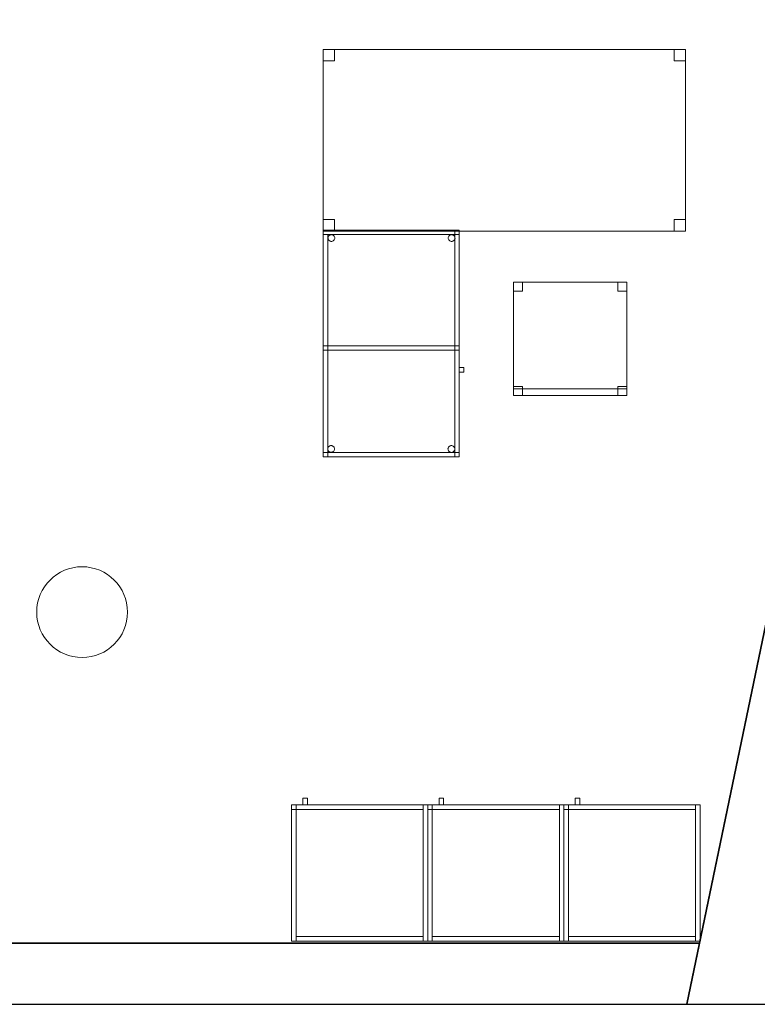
# Model space of a CAD drawing. Header units: metres. Extents: x 397.7 to 427.5, y 12.7 to 28.4.
# Tile 124 of 129: x 420.7 to 424, y 12.8 to 17.2. Entities that reach past the tile are written whole.
import ezdxf

# ---------------------------------------------------------------- set-up
doc = ezdxf.new("R2010")
doc.units = ezdxf.units.M
doc.layers.add('01_SUELOS', color=7, linetype='Continuous', lineweight=25, true_color=0x007f00)
for name, color, linetype, lineweight in [('02_MOBILIARIO', 7, 'Continuous', 18), ('A-COLS-____-MCUT', 7, 'Continuous', 18), ('A-COLS-____-OTLN', 7, 'Continuous', 18), ('A-DETL-____-MBND', 7, 'Continuous', 18), ('A-WALL-____-MCUT', 7, 'Continuous', 25), ('A-WALL-____-OTLN', 7, 'Continuous', 25), ('Mobiliario', 7, 'Continuous', 18)]:
    doc.layers.add(name, color=color, linetype=linetype, lineweight=lineweight)

# ---------------------------------------------------------------- blocks, each defined once
blk = doc.blocks.new('Family - Pilar P4-153794-07_PCI_P4')
at = {"layer": 'A-COLS-____-MCUT', "color": 253, "true_color": 0xaaaaaa}
for start, end in [(360, 180), (180, 360)]:
    blk.add_arc((0.2, 0.2), 0.2, start, end, dxfattribs=at)
at = {"layer": 'A-COLS-____-OTLN', "color": 253, "true_color": 0xaaaaaa}
for start, end in [(360, 180), (180, 360)]:
    blk.add_arc((0.2, 0.2), 0.2, start, end, dxfattribs=at)
blk = doc.blocks.new('Family - Armai 60x60x60_P4-153796-07_PCI_P4')
at = {"layer": 'A-DETL-____-MBND', "color": 253, "true_color": 0xaaaaaa}
for p, q in [((0.05, 0.6), (0.05, 0.63)), ((0.05, 0.63), (0.07, 0.63)), ((0.05, 0.6), (0.05, 0.63)), ((0.07, 0.63), (0.05, 0.63)), ((0.07, 0.63), (0.07, 0.6)), ((0.07, 0.6), (0.07, 0.63)), ((0, 0.6), (0.02, 0.6)), ((0.02, 0.6), (0, 0.6)), ((0, 0), (0, 0.6)), ((0, 0.6), (0, 0)), ((0, 0.6), (0.6, 0.6)), ((0.6, 0.6), (0, 0.6)), ((0, 0), (0, 0.6)), ((0, 0.6), (0, 0)), ((0, 0.58), (0, 0.6)), ((0, 0.6), (0, 0.58)), ((0, 0.6), (0.02, 0.6)), ((0.02, 0.6), (0, 0.6)), ((0, 0.6), (0.6, 0.6)), ((0.6, 0.6), (0, 0.6)), ((0, 0), (0, 0.6)), ((0, 0.6), (0, 0)), ((0.02, 0.58), (0, 0.58)), ((0, 0.58), (0.02, 0.58)), ((0.02, 0.6), (0.02, 0)), ((0.02, 0), (0.02, 0.6)), ((0.02, 0.6), (0.02, 0.58)), ((0.02, 0.6), (0.02, 0.58)), ((0.02, 0.58), (0.02, 0.6)), ((0.02, 0.6), (0.58, 0.6)), ((0.02, 0.58), (0.02, 0.6)), ((0.58, 0.6), (0.02, 0.6)), ((0.58, 0.58), (0.02, 0.58)), ((0.02, 0.58), (0.58, 0.58)), ((0.07, 0.6), (0.05, 0.6)), ((0.05, 0.6), (0.07, 0.6)), ((0.58, 0.6), (0.58, 0.58)), ((0.58, 0.58), (0.58, 0.6)), ((0.58, 0.6), (0.6, 0.6)), ((0.6, 0.6), (0.58, 0.6)), ((0.58, 0), (0.58, 0.6)), ((0.58, 0.6), (0.58, 0)), ((0.6, 0.6), (0.6, 0)), ((0.6, 0), (0.6, 0.6)), ((0.6, 0.6), (0.6, 0)), ((0.6, 0), (0.6, 0.6)), ((0.6, 0.6), (0.6, 0)), ((0.6, 0), (0.6, 0.6)), ((0.02, 0), (0, 0)), ((0.02, 0), (0, 0)), ((0.6, 0), (0, 0)), ((0, 0), (0.6, 0)), ((0.6, 0), (0, 0)), ((0, 0), (0.6, 0)), ((0.02, 0), (0.02, 0.02)), ((0.02, 0.02), (0.58, 0.02)), ((0.02, 0), (0.02, 0.02)), ((0.58, 0.02), (0.02, 0.02)), ((0.58, 0), (0.02, 0)), ((0.02, 0), (0.58, 0)), ((0.58, 0.02), (0.58, 0)), ((0.58, 0), (0.58, 0.02)), ((0.6, 0), (0.58, 0)), ((0.6, 0), (0.58, 0))]:
    blk.add_line(p, q, dxfattribs=at)
blk = doc.blocks.new('Family - Cadira d_Oficina_P4-153892-07_PCI_P4')
at = {"layer": 'A-DETL-____-MBND', "color": 253, "true_color": 0xaaaaaa}
for p, q in [((0, 0.5), (0.5, 0.5)), ((0, 0), (0, 0.5)), ((0.5, 0.5), (0, 0.5)), ((0, 0.5), (0, 0)), ((0, 0.46), (0, 0.5)), ((0, 0.5), (0.04, 0.5)), ((0.04, 0.5), (0, 0.5)), ((0, 0.5), (0, 0.46)), ((0.04, 0.5), (0.04, 0.46)), ((0.04, 0.46), (0.04, 0.5)), ((0.46, 0.46), (0.46, 0.5)), ((0.46, 0.5), (0.5, 0.5)), ((0.5, 0.5), (0.46, 0.5)), ((0.46, 0.5), (0.46, 0.46)), ((0.5, 0.5), (0.5, 0.46)), ((0.5, 0.46), (0.5, 0.5)), ((0.5, 0.5), (0.5, 0)), ((0.5, 0), (0.5, 0.5)), ((0.04, 0.46), (0, 0.46)), ((0, 0.46), (0.04, 0.46)), ((0.5, 0.46), (0.46, 0.46)), ((0.46, 0.46), (0.5, 0.46)), ((0, 0), (0, 0.04)), ((0, 0.04), (0.04, 0.04)), ((0.04, 0.04), (0, 0.04)), ((0, 0.04), (0, 0)), ((0, 0), (0, 0.03)), ((0, 0.03), (0.5, 0.03)), ((0.5, 0.03), (0, 0.03)), ((0, 0.03), (0, 0)), ((0.04, 0), (0, 0)), ((0, 0), (0.04, 0)), ((0, 0), (0.5, 0)), ((0.5, 0), (0, 0)), ((0.04, 0.04), (0.04, 0)), ((0.04, 0), (0.04, 0.04)), ((0.46, 0), (0.46, 0.04)), ((0.46, 0.04), (0.5, 0.04)), ((0.5, 0.04), (0.46, 0.04)), ((0.46, 0.04), (0.46, 0)), ((0.5, 0), (0.46, 0)), ((0.5, 0.04), (0.5, 0)), ((0.5, 0), (0.5, 0.04)), ((0.5, 0.03), (0.5, 0)), ((0.5, 0), (0.5, 0.03)), ((0.5, 0), (0, 0)), ((0, 0), (0.5, 0)), ((0.46, 0), (0.5, 0))]:
    blk.add_line(p, q, dxfattribs=at)
blk = doc.blocks.new('Family - Armai 60x60x60_P4-153911-07_PCI_P4')
at = {"layer": 'A-DETL-____-MBND', "color": 253, "true_color": 0xaaaaaa}
for p, q in [((0.05, 0.6), (0.05, 0.63)), ((0.05, 0.63), (0.07, 0.63)), ((0.05, 0.6), (0.05, 0.63)), ((0.07, 0.63), (0.05, 0.63)), ((0.07, 0.63), (0.07, 0.6)), ((0.07, 0.6), (0.07, 0.63)), ((0, 0.6), (0.6, 0.6)), ((0.6, 0.6), (0, 0.6)), ((0, 0), (0, 0.6)), ((0, 0.6), (0, 0)), ((0, 0.58), (0, 0.6)), ((0, 0.6), (0, 0.58)), ((0, 0.6), (0.02, 0.6)), ((0.02, 0.6), (0, 0.6)), ((0, 0.6), (0.02, 0.6)), ((0.02, 0.6), (0, 0.6)), ((0, 0), (0, 0.6)), ((0, 0.6), (0, 0)), ((0, 0.6), (0.6, 0.6)), ((0.6, 0.6), (0, 0.6)), ((0, 0), (0, 0.6)), ((0, 0.6), (0, 0)), ((0.02, 0.58), (0, 0.58)), ((0, 0.58), (0.02, 0.58)), ((0.02, 0.58), (0.02, 0.6)), ((0.02, 0.6), (0.58, 0.6)), ((0.02, 0.58), (0.02, 0.6)), ((0.58, 0.6), (0.02, 0.6)), ((0.02, 0.6), (0.02, 0.58)), ((0.02, 0.6), (0.02, 0.58)), ((0.02, 0.6), (0.02, 0)), ((0.02, 0), (0.02, 0.6)), ((0.58, 0.58), (0.02, 0.58)), ((0.02, 0.58), (0.58, 0.58)), ((0.07, 0.6), (0.05, 0.6)), ((0.05, 0.6), (0.07, 0.6)), ((0.58, 0.6), (0.58, 0.58)), ((0.58, 0.58), (0.58, 0.6)), ((0.58, 0.6), (0.6, 0.6)), ((0.6, 0.6), (0.58, 0.6)), ((0.58, 0), (0.58, 0.6)), ((0.58, 0.6), (0.58, 0)), ((0.6, 0.6), (0.6, 0)), ((0.6, 0), (0.6, 0.6)), ((0.6, 0.6), (0.6, 0)), ((0.6, 0), (0.6, 0.6)), ((0.6, 0.6), (0.6, 0)), ((0.6, 0), (0.6, 0.6)), ((0.6, 0), (0, 0)), ((0, 0), (0.6, 0)), ((0.02, 0), (0, 0)), ((0.02, 0), (0, 0)), ((0.6, 0), (0, 0)), ((0, 0), (0.6, 0)), ((0.02, 0), (0.02, 0.02)), ((0.02, 0.02), (0.58, 0.02)), ((0.02, 0), (0.02, 0.02)), ((0.58, 0.02), (0.02, 0.02)), ((0.58, 0), (0.02, 0)), ((0.02, 0), (0.58, 0)), ((0.58, 0.02), (0.58, 0)), ((0.58, 0), (0.58, 0.02)), ((0.6, 0), (0.58, 0)), ((0.6, 0), (0.58, 0))]:
    blk.add_line(p, q, dxfattribs=at)
blk = doc.blocks.new('Family - Armai 60x60x60_P4-153913-07_PCI_P4')
at = {"layer": 'A-DETL-____-MBND', "color": 253, "true_color": 0xaaaaaa}
for p, q in [((0.05, 0.6), (0.05, 0.63)), ((0.05, 0.63), (0.07, 0.63)), ((0.05, 0.6), (0.05, 0.63)), ((0.07, 0.63), (0.05, 0.63)), ((0.07, 0.63), (0.07, 0.6)), ((0.07, 0.6), (0.07, 0.63)), ((0, 0.6), (0.6, 0.6)), ((0.6, 0.6), (0, 0.6)), ((0, 0), (0, 0.6)), ((0, 0.6), (0, 0)), ((0, 0.6), (0.02, 0.6)), ((0.02, 0.6), (0, 0.6)), ((0, 0), (0, 0.6)), ((0, 0.6), (0, 0)), ((0, 0.6), (0.6, 0.6)), ((0.6, 0.6), (0, 0.6)), ((0, 0), (0, 0.6)), ((0, 0.6), (0, 0)), ((0, 0.58), (0, 0.6)), ((0, 0.6), (0, 0.58)), ((0, 0.6), (0.02, 0.6)), ((0.02, 0.6), (0, 0.6)), ((0.02, 0.58), (0, 0.58)), ((0, 0.58), (0.02, 0.58)), ((0.02, 0.58), (0.02, 0.6)), ((0.02, 0.6), (0.58, 0.6)), ((0.02, 0.58), (0.02, 0.6)), ((0.58, 0.6), (0.02, 0.6)), ((0.02, 0.6), (0.02, 0)), ((0.02, 0), (0.02, 0.6)), ((0.02, 0.6), (0.02, 0.58)), ((0.02, 0.6), (0.02, 0.58)), ((0.58, 0.58), (0.02, 0.58)), ((0.02, 0.58), (0.58, 0.58)), ((0.07, 0.6), (0.05, 0.6)), ((0.05, 0.6), (0.07, 0.6)), ((0.58, 0.6), (0.58, 0.58)), ((0.58, 0.58), (0.58, 0.6)), ((0.58, 0.6), (0.6, 0.6)), ((0.6, 0.6), (0.58, 0.6)), ((0.58, 0), (0.58, 0.6)), ((0.58, 0.6), (0.58, 0)), ((0.6, 0.6), (0.6, 0)), ((0.6, 0), (0.6, 0.6)), ((0.6, 0.6), (0.6, 0)), ((0.6, 0), (0.6, 0.6)), ((0.6, 0.6), (0.6, 0)), ((0.6, 0), (0.6, 0.6)), ((0.6, 0), (0, 0)), ((0, 0), (0.6, 0)), ((0.02, 0), (0, 0)), ((0.02, 0), (0, 0)), ((0.6, 0), (0, 0)), ((0, 0), (0.6, 0)), ((0.02, 0), (0.02, 0.02)), ((0.02, 0.02), (0.58, 0.02)), ((0.02, 0), (0.02, 0.02)), ((0.58, 0.02), (0.02, 0.02)), ((0.58, 0), (0.02, 0)), ((0.02, 0), (0.58, 0)), ((0.58, 0.02), (0.58, 0)), ((0.58, 0), (0.58, 0.02)), ((0.6, 0), (0.58, 0)), ((0.6, 0), (0.58, 0))]:
    blk.add_line(p, q, dxfattribs=at)
blk = doc.blocks.new('Family - Façana sur-est P4-153955-07_PCI_P4')
at = {"layer": 'A-WALL-____-MCUT', "color": 253, "true_color": 0xaaaaaa}
for p, q in [((1.7331, 0.62), (-0.1285, 0.62)), ((-0.1285, 0.62), (0, 0))]:
    blk.add_line(p, q, dxfattribs=at)
at = {"layer": 'A-WALL-____-OTLN', "color": 253, "true_color": 0xaaaaaa}
for p, q in [((15.5861, 0.62), (-0.1285, 0.62)), ((-0.1285, 0.62), (0, 0))]:
    blk.add_line(p, q, dxfattribs=at)
blk = doc.blocks.new('Family - Armai 60x60x60_P4-153988-07_PCI_P4')
at = {"layer": 'A-DETL-____-MBND', "color": 253, "true_color": 0xaaaaaa}
for p, q in [((0.05, 0.6), (0.05, 0.63)), ((0.05, 0.63), (0.07, 0.63)), ((0.05, 0.6), (0.05, 0.63)), ((0.07, 0.63), (0.05, 0.63)), ((0.07, 0.63), (0.07, 0.6)), ((0.07, 0.6), (0.07, 0.63)), ((0, 0.6), (0.6, 0.6)), ((0.6, 0.6), (0, 0.6)), ((0, 0), (0, 0.6)), ((0, 0.6), (0, 0)), ((0, 0.6), (0.6, 0.6)), ((0.6, 0.6), (0, 0.6)), ((0, 0), (0, 0.6)), ((0, 0.6), (0, 0)), ((0, 0.6), (0.02, 0.6)), ((0.02, 0.6), (0, 0.6)), ((0, 0), (0, 0.6)), ((0, 0.6), (0, 0)), ((0, 0.58), (0, 0.6)), ((0, 0.6), (0, 0.58)), ((0, 0.6), (0.02, 0.6)), ((0.02, 0.6), (0, 0.6)), ((0.02, 0.58), (0, 0.58)), ((0, 0.58), (0.02, 0.58)), ((0.02, 0.6), (0.02, 0)), ((0.02, 0), (0.02, 0.6)), ((0.02, 0.6), (0.02, 0.58)), ((0.02, 0.6), (0.02, 0.58)), ((0.02, 0.58), (0.02, 0.6)), ((0.02, 0.6), (0.58, 0.6)), ((0.02, 0.58), (0.02, 0.6)), ((0.58, 0.6), (0.02, 0.6)), ((0.58, 0.58), (0.02, 0.58)), ((0.02, 0.58), (0.58, 0.58)), ((0.07, 0.6), (0.05, 0.6)), ((0.05, 0.6), (0.07, 0.6)), ((0.58, 0.6), (0.6, 0.6)), ((0.6, 0.6), (0.58, 0.6)), ((0.58, 0), (0.58, 0.6)), ((0.58, 0.6), (0.58, 0)), ((0.58, 0.6), (0.58, 0.58)), ((0.58, 0.58), (0.58, 0.6)), ((0.6, 0.6), (0.6, 0)), ((0.6, 0), (0.6, 0.6)), ((0.6, 0.6), (0.6, 0)), ((0.6, 0), (0.6, 0.6)), ((0.6, 0.6), (0.6, 0)), ((0.6, 0), (0.6, 0.6)), ((0.6, 0), (0, 0)), ((0, 0), (0.6, 0)), ((0.6, 0), (0, 0)), ((0, 0), (0.6, 0)), ((0.02, 0), (0, 0)), ((0.02, 0), (0, 0)), ((0.02, 0), (0.02, 0.02)), ((0.02, 0.02), (0.58, 0.02)), ((0.02, 0), (0.02, 0.02)), ((0.58, 0.02), (0.02, 0.02)), ((0.58, 0), (0.02, 0)), ((0.02, 0), (0.58, 0)), ((0.58, 0.02), (0.58, 0)), ((0.58, 0), (0.58, 0.02)), ((0.6, 0), (0.58, 0)), ((0.6, 0), (0.58, 0))]:
    blk.add_line(p, q, dxfattribs=at)
blk = doc.blocks.new('Family - Armai 60x60x60_P4-153990-07_PCI_P4')
at = {"layer": 'A-DETL-____-MBND', "color": 253, "true_color": 0xaaaaaa}
for p, q in [((0.05, 0.6), (0.05, 0.63)), ((0.05, 0.63), (0.07, 0.63)), ((0.05, 0.6), (0.05, 0.63)), ((0.07, 0.63), (0.05, 0.63)), ((0.07, 0.63), (0.07, 0.6)), ((0.07, 0.6), (0.07, 0.63)), ((0, 0.6), (0.6, 0.6)), ((0.6, 0.6), (0, 0.6)), ((0, 0), (0, 0.6)), ((0, 0.6), (0, 0)), ((0, 0.58), (0, 0.6)), ((0, 0.6), (0, 0.58)), ((0, 0.6), (0.02, 0.6)), ((0.02, 0.6), (0, 0.6)), ((0, 0.6), (0.02, 0.6)), ((0.02, 0.6), (0, 0.6)), ((0, 0), (0, 0.6)), ((0, 0.6), (0, 0)), ((0, 0.6), (0.6, 0.6)), ((0.6, 0.6), (0, 0.6)), ((0, 0), (0, 0.6)), ((0, 0.6), (0, 0)), ((0.02, 0.58), (0, 0.58)), ((0, 0.58), (0.02, 0.58)), ((0.02, 0.58), (0.02, 0.6)), ((0.02, 0.6), (0.58, 0.6)), ((0.02, 0.58), (0.02, 0.6)), ((0.58, 0.6), (0.02, 0.6)), ((0.02, 0.6), (0.02, 0.58)), ((0.02, 0.6), (0.02, 0.58)), ((0.02, 0.6), (0.02, 0)), ((0.02, 0), (0.02, 0.6)), ((0.58, 0.58), (0.02, 0.58)), ((0.02, 0.58), (0.58, 0.58)), ((0.07, 0.6), (0.05, 0.6)), ((0.05, 0.6), (0.07, 0.6)), ((0.58, 0.6), (0.58, 0.58)), ((0.58, 0.58), (0.58, 0.6)), ((0.58, 0.6), (0.6, 0.6)), ((0.6, 0.6), (0.58, 0.6)), ((0.58, 0), (0.58, 0.6)), ((0.58, 0.6), (0.58, 0)), ((0.6, 0.6), (0.6, 0)), ((0.6, 0), (0.6, 0.6)), ((0.6, 0.6), (0.6, 0)), ((0.6, 0), (0.6, 0.6)), ((0.6, 0.6), (0.6, 0)), ((0.6, 0), (0.6, 0.6)), ((0.6, 0), (0, 0)), ((0, 0), (0.6, 0)), ((0.02, 0), (0, 0)), ((0.02, 0), (0, 0)), ((0.6, 0), (0, 0)), ((0, 0), (0.6, 0)), ((0.02, 0), (0.02, 0.02)), ((0.02, 0.02), (0.58, 0.02)), ((0.02, 0), (0.02, 0.02)), ((0.58, 0.02), (0.02, 0.02)), ((0.58, 0), (0.02, 0)), ((0.02, 0), (0.58, 0)), ((0.58, 0.02), (0.58, 0)), ((0.58, 0), (0.58, 0.02)), ((0.6, 0), (0.58, 0)), ((0.6, 0), (0.58, 0))]:
    blk.add_line(p, q, dxfattribs=at)
blk = doc.blocks.new('Family - Armai 60x60x60_P4-154004-07_PCI_P4')
at = {"layer": '02_MOBILIARIO', "color": 253, "true_color": 0xaaaaaa}
for p, q in [((0, 0.6), (0, 0.58)), ((0, 0.6), (0.02, 0.6)), ((0, 0.6), (0.6, 0.6)), ((0.6, 0.6), (0, 0.6)), ((0, 0), (0, 0.6)), ((0, 0.6), (0, 0)), ((0.02, 0.6), (0, 0.6)), ((0, 0), (0, 0.6)), ((0.02, 0.58), (0, 0.58)), ((0.02, 0.58), (0.02, 0.6)), ((0.02, 0.6), (0.58, 0.6)), ((0.02, 0.6), (0.02, 0.58)), ((0.02, 0.6), (0.02, 0)), ((0.58, 0.58), (0.02, 0.58)), ((0.58, 0.58), (0.58, 0.6)), ((0.6, 0.6), (0.58, 0.6)), ((0.58, 0), (0.58, 0.6)), ((0.6, 0.6), (0.6, 0)), ((0.6, 0.6), (0.6, 0)), ((0.6, 0), (0.6, 0.6)), ((0.6, 0), (0, 0)), ((0, 0), (0.6, 0)), ((0.02, 0), (0, 0)), ((0.02, 0), (0.02, 0.02)), ((0.02, 0.02), (0.58, 0.02)), ((0.58, 0), (0.02, 0)), ((0.58, 0), (0.58, 0.02)), ((0.6, 0), (0.58, 0))]:
    blk.add_line(p, q, dxfattribs=at)
at = {"layer": 'Mobiliario', "color": 253, "true_color": 0xaaaaaa}
for p, q in [((0, 0.6), (0, 0.58)), ((0.02, 0.6), (0, 0.6)), ((0.02, 0.6), (0, 0.6)), ((0, 0.6), (0, 0)), ((0, 0.58), (0.02, 0.58)), ((0.58, 0.6), (0.02, 0.6)), ((0.02, 0.6), (0.02, 0.58)), ((0.02, 0.58), (0.02, 0.6)), ((0.02, 0), (0.02, 0.6)), ((0.02, 0.58), (0.58, 0.58)), ((0.58, 0.58), (0.58, 0.6)), ((0.6, 0.6), (0.58, 0.6)), ((0.58, 0.6), (0.58, 0)), ((0.6, 0), (0.6, 0.6)), ((0, 0), (0.02, 0)), ((0.58, 0.02), (0.02, 0.02)), ((0.02, 0.02), (0.02, 0)), ((0.02, 0), (0.58, 0)), ((0.58, 0), (0.58, 0.02)), ((0.58, 0), (0.6, 0))]:
    blk.add_line(p, q, dxfattribs=at)
blk = doc.blocks.new('Family - Taula 160X80_P4-154136-07_PCI_P4')
at = {"layer": 'A-DETL-____-MBND', "color": 253, "true_color": 0xaaaaaa}
for p, q in [((0, 0.7501), (0, 0.8001)), ((0, 0.8001), (0.05, 0.8001)), ((0.05, 0.8001), (0, 0.8001)), ((0, 0.8001), (0, 0.7501)), ((0, 0), (0, 0.8001)), ((0, 0.8001), (1.5969, 0.8001)), ((1.5969, 0.8001), (0, 0.8001)), ((0, 0.8001), (0, 0)), ((0.05, 0.8001), (0.05, 0.7501)), ((0.05, 0.7501), (0.05, 0.8001)), ((1.5469, 0.7501), (1.5469, 0.8001)), ((1.5469, 0.8001), (1.5969, 0.8001)), ((1.5969, 0.8001), (1.5469, 0.8001)), ((1.5469, 0.8001), (1.5469, 0.7501)), ((1.5969, 0.8001), (1.5969, 0)), ((1.5969, 0), (1.5969, 0.8001)), ((1.5969, 0.8001), (1.5969, 0.7501)), ((1.5969, 0.7501), (1.5969, 0.8001)), ((0.05, 0.7501), (0, 0.7501)), ((0, 0.7501), (0.05, 0.7501)), ((1.5969, 0.7501), (1.5469, 0.7501)), ((1.5469, 0.7501), (1.5969, 0.7501)), ((0, 0), (0, 0.05)), ((0, 0.05), (0.05, 0.05)), ((0.05, 0.05), (0, 0.05)), ((0, 0.05), (0, 0)), ((0.05, 0.05), (0.05, 0)), ((0.05, 0), (0.05, 0.05)), ((1.5469, 0), (1.5469, 0.05)), ((1.5469, 0.05), (1.5969, 0.05)), ((1.5969, 0.05), (1.5469, 0.05)), ((1.5469, 0.05), (1.5469, 0)), ((1.5969, 0.05), (1.5969, 0)), ((1.5969, 0), (1.5969, 0.05)), ((0.05, 0), (0, 0)), ((0, 0), (0.05, 0)), ((1.5969, 0), (0, 0)), ((0, 0), (1.5969, 0)), ((1.5969, 0), (1.5469, 0)), ((1.5469, 0), (1.5969, 0))]:
    blk.add_line(p, q, dxfattribs=at)
blk = doc.blocks.new('Family - Armai 60x60x60_P4-154168-07_PCI_P4')
at = {"layer": '02_MOBILIARIO', "color": 253, "true_color": 0xaaaaaa}
for p, q in [((0.02, 0.6), (0, 0.6)), ((0, 0), (0, 0.6)), ((0, 0.6), (0, 0.58)), ((0, 0.6), (0.02, 0.6)), ((0, 0.6), (0.6, 0.6)), ((0.6, 0.6), (0, 0.6)), ((0, 0), (0, 0.6)), ((0, 0.6), (0, 0)), ((0.02, 0.58), (0, 0.58)), ((0.02, 0.6), (0.02, 0)), ((0.02, 0.6), (0.02, 0.58)), ((0.02, 0.58), (0.02, 0.6)), ((0.02, 0.6), (0.58, 0.6)), ((0.58, 0.58), (0.02, 0.58)), ((0.6, 0.6), (0.58, 0.6)), ((0.58, 0), (0.58, 0.6)), ((0.58, 0.58), (0.58, 0.6)), ((0.6, 0.6), (0.6, 0)), ((0.6, 0.6), (0.6, 0)), ((0.6, 0), (0.6, 0.6)), ((0.02, 0), (0, 0)), ((0.6, 0), (0, 0)), ((0, 0), (0.6, 0)), ((0.02, 0), (0.02, 0.02)), ((0.02, 0.02), (0.58, 0.02)), ((0.58, 0), (0.02, 0)), ((0.58, 0), (0.58, 0.02)), ((0.6, 0), (0.58, 0))]:
    blk.add_line(p, q, dxfattribs=at)
at = {"layer": 'Mobiliario', "color": 253, "true_color": 0xaaaaaa}
for p, q in [((0.02, 0.6), (0, 0.6)), ((0, 0.6), (0, 0)), ((0, 0.6), (0, 0.58)), ((0.02, 0.6), (0, 0.6)), ((0, 0.58), (0.02, 0.58)), ((0.02, 0), (0.02, 0.6)), ((0.02, 0.58), (0.02, 0.6)), ((0.58, 0.6), (0.02, 0.6)), ((0.02, 0.6), (0.02, 0.58)), ((0.02, 0.58), (0.58, 0.58)), ((0.6, 0.6), (0.58, 0.6)), ((0.58, 0.6), (0.58, 0)), ((0.58, 0.58), (0.58, 0.6)), ((0.6, 0), (0.6, 0.6)), ((0, 0), (0.02, 0)), ((0.58, 0.02), (0.02, 0.02)), ((0.02, 0.02), (0.02, 0)), ((0.02, 0), (0.58, 0)), ((0.58, 0), (0.58, 0.02)), ((0.58, 0), (0.6, 0))]:
    blk.add_line(p, q, dxfattribs=at)
blk = doc.blocks.new('Family - Mur P4-154190-07_PCI_P4')
at = {"layer": 'A-WALL-____-MCUT', "color": 253, "true_color": 0xaaaaaa}
for p, q in [((25.4717, 0.27), (0.0535, 0.27)), ((25.4157, 0), (25.4717, 0.27)), ((0, 0), (25.4157, 0))]:
    blk.add_line(p, q, dxfattribs=at)
at = {"layer": 'A-WALL-____-OTLN', "color": 253, "true_color": 0xaaaaaa}
for p, q in [((25.4717, 0.27), (0.0535, 0.27)), ((25.4157, 0), (25.4717, 0.27)), ((0, 0), (25.4157, 0))]:
    blk.add_line(p, q, dxfattribs=at)
at = {"layer": 'A-WALL-____-OTLN', "color": 253, "lineweight": 18, "true_color": 0xaaaaaa}
blk.add_line((0, 0), (25.4157, 0), dxfattribs=at)
blk = doc.blocks.new('Family - Armai 60x60x60_P4-154192-07_PCI_P4')
at = {"layer": '02_MOBILIARIO', "color": 253, "true_color": 0xaaaaaa}
for p, q in [((0, 0.6), (0.6, 0.6)), ((0.6, 0.6), (0, 0.6)), ((0, 0), (0, 0.6)), ((0, 0.6), (0, 0)), ((0, 0.6), (0, 0.58)), ((0, 0.6), (0.02, 0.6)), ((0.02, 0.6), (0, 0.6)), ((0, 0), (0, 0.6)), ((0.02, 0.58), (0, 0.58)), ((0.02, 0.6), (0.02, 0.58)), ((0.02, 0.58), (0.02, 0.6)), ((0.02, 0.6), (0.58, 0.6)), ((0.02, 0.6), (0.02, 0)), ((0.58, 0.58), (0.02, 0.58)), ((0.6, 0.6), (0.58, 0.6)), ((0.58, 0), (0.58, 0.6)), ((0.58, 0.58), (0.58, 0.6)), ((0.6, 0.6), (0.6, 0)), ((0.6, 0), (0.6, 0.6)), ((0.6, 0.6), (0.6, 0)), ((0.6, 0), (0, 0)), ((0, 0), (0.6, 0)), ((0.02, 0), (0, 0)), ((0.02, 0), (0.02, 0.02)), ((0.02, 0.02), (0.58, 0.02)), ((0.58, 0), (0.02, 0)), ((0.58, 0), (0.58, 0.02)), ((0.6, 0), (0.58, 0))]:
    blk.add_line(p, q, dxfattribs=at)
at = {"layer": 'Mobiliario', "color": 253, "true_color": 0xaaaaaa}
for p, q in [((0, 0.6), (0, 0.58)), ((0.02, 0.6), (0, 0.6)), ((0.02, 0.6), (0, 0.6)), ((0, 0.6), (0, 0)), ((0, 0.58), (0.02, 0.58)), ((0.02, 0.58), (0.02, 0.6)), ((0.58, 0.6), (0.02, 0.6)), ((0.02, 0.6), (0.02, 0.58)), ((0.02, 0), (0.02, 0.6)), ((0.02, 0.58), (0.58, 0.58)), ((0.6, 0.6), (0.58, 0.6)), ((0.58, 0.6), (0.58, 0)), ((0.58, 0.58), (0.58, 0.6)), ((0.6, 0), (0.6, 0.6)), ((0, 0), (0.02, 0)), ((0.58, 0.02), (0.02, 0.02)), ((0.02, 0.02), (0.02, 0)), ((0.02, 0), (0.58, 0)), ((0.58, 0), (0.58, 0.02)), ((0.58, 0), (0.6, 0))]:
    blk.add_line(p, q, dxfattribs=at)
blk = doc.blocks.new('Family - Armai 60x60x60_P4-154346-07_PCI_P4')
at = {"layer": 'A-DETL-____-MBND', "color": 253, "true_color": 0xaaaaaa}
for p, q in [((0.05, 0.6), (0.05, 0.63)), ((0.05, 0.63), (0.07, 0.63)), ((0.05, 0.6), (0.05, 0.63)), ((0.07, 0.63), (0.05, 0.63)), ((0.07, 0.63), (0.07, 0.6)), ((0.07, 0.6), (0.07, 0.63)), ((0, 0.58), (0, 0.6)), ((0, 0.6), (0, 0.58)), ((0, 0.6), (0.02, 0.6)), ((0.02, 0.6), (0, 0.6)), ((0, 0.6), (0.6, 0.6)), ((0.6, 0.6), (0, 0.6)), ((0, 0), (0, 0.6)), ((0, 0.6), (0, 0)), ((0, 0.6), (0.02, 0.6)), ((0.02, 0.6), (0, 0.6)), ((0, 0), (0, 0.6)), ((0, 0.6), (0, 0)), ((0, 0.6), (0.6, 0.6)), ((0.6, 0.6), (0, 0.6)), ((0, 0), (0, 0.6)), ((0, 0.6), (0, 0)), ((0.02, 0.58), (0, 0.58)), ((0, 0.58), (0.02, 0.58)), ((0.02, 0.6), (0.02, 0.58)), ((0.02, 0.6), (0.02, 0.58)), ((0.02, 0.6), (0.02, 0)), ((0.02, 0), (0.02, 0.6)), ((0.02, 0.58), (0.02, 0.6)), ((0.02, 0.6), (0.58, 0.6)), ((0.02, 0.58), (0.02, 0.6)), ((0.58, 0.6), (0.02, 0.6)), ((0.58, 0.58), (0.02, 0.58)), ((0.02, 0.58), (0.58, 0.58)), ((0.07, 0.6), (0.05, 0.6)), ((0.05, 0.6), (0.07, 0.6)), ((0.58, 0.6), (0.58, 0.58)), ((0.58, 0.58), (0.58, 0.6)), ((0.58, 0.6), (0.6, 0.6)), ((0.6, 0.6), (0.58, 0.6)), ((0.58, 0), (0.58, 0.6)), ((0.58, 0.6), (0.58, 0)), ((0.6, 0.6), (0.6, 0)), ((0.6, 0), (0.6, 0.6)), ((0.6, 0.6), (0.6, 0)), ((0.6, 0), (0.6, 0.6)), ((0.6, 0.6), (0.6, 0)), ((0.6, 0), (0.6, 0.6)), ((0.6, 0), (0, 0)), ((0, 0), (0.6, 0)), ((0.02, 0), (0, 0)), ((0.02, 0), (0, 0)), ((0.6, 0), (0, 0)), ((0, 0), (0.6, 0)), ((0.02, 0), (0.02, 0.02)), ((0.02, 0.02), (0.58, 0.02)), ((0.02, 0), (0.02, 0.02)), ((0.58, 0.02), (0.02, 0.02)), ((0.58, 0), (0.02, 0)), ((0.02, 0), (0.58, 0)), ((0.58, 0.02), (0.58, 0)), ((0.58, 0), (0.58, 0.02)), ((0.6, 0), (0.58, 0)), ((0.6, 0), (0.58, 0))]:
    blk.add_line(p, q, dxfattribs=at)
blk = doc.blocks.new('Family - Taula 100X60_P4-154406-07_PCI_P4')
at = {"layer": 'A-DETL-____-MBND', "color": 253, "true_color": 0xaaaaaa}
for p, q in [((0, 0.98), (0, 1)), ((0, 1), (0, 0.98)), ((0, 1), (0.6, 1)), ((0.6, 1), (0, 1)), ((0.6, 1), (0, 1)), ((0, 1), (0.6, 1)), ((0, 1), (0, 0)), ((0, 0), (0, 1)), ((0, 1), (0.58, 1)), ((0, 0), (0, 1)), ((0.58, 1), (0, 1)), ((0, 1), (0, 0)), ((0.6, 1), (0, 1)), ((0, 1), (0.6, 1)), ((0, 1), (0, 0)), ((0, 0), (0, 1)), ((0.58, 1), (0.58, 0)), ((0.58, 0), (0.58, 1)), ((0.6, 1), (0.6, 0.98)), ((0.6, 1), (0.6, 0.98)), ((0.6, 0), (0.6, 1)), ((0.6, 1), (0.6, 0)), ((0.6, 0), (0.6, 1)), ((0.6, 1), (0.6, 0)), ((0.6, 0.98), (0, 0.98)), ((0, 0.98), (0.6, 0.98)), ((0, 0.98), (0.02, 0.98)), ((0.02, 0.98), (0, 0.98)), ((0, 0), (0, 0.98)), ((0, 0.98), (0, 0)), ((0.02, 0.98), (0.02, 0)), ((0.02, 0), (0.02, 0.98)), ((0.0212, 0.965), (0.0215, 0.9676)), ((0.0215, 0.9676), (0.0212, 0.965)), ((0.0215, 0.9624), (0.0212, 0.965)), ((0.0212, 0.965), (0.0215, 0.9624)), ((0.0215, 0.9676), (0.0221, 0.9701)), ((0.0221, 0.9701), (0.0215, 0.9676)), ((0.0221, 0.9599), (0.0215, 0.9624)), ((0.0215, 0.9624), (0.0221, 0.9599)), ((0.0221, 0.9701), (0.0232, 0.9725)), ((0.0232, 0.9725), (0.0221, 0.9701)), ((0.0232, 0.9575), (0.0221, 0.9599)), ((0.0221, 0.9599), (0.0232, 0.9575)), ((0.0232, 0.9725), (0.0247, 0.9746)), ((0.0247, 0.9746), (0.0232, 0.9725)), ((0.0247, 0.9554), (0.0232, 0.9575)), ((0.0232, 0.9575), (0.0247, 0.9554)), ((0.0247, 0.9746), (0.0266, 0.9764)), ((0.0266, 0.9764), (0.0247, 0.9746)), ((0.0266, 0.9536), (0.0247, 0.9554)), ((0.0247, 0.9554), (0.0266, 0.9536)), ((0.0266, 0.9764), (0.0287, 0.9779)), ((0.0287, 0.9779), (0.0266, 0.9764)), ((0.0287, 0.9779), (0.0311, 0.979)), ((0.0311, 0.979), (0.0287, 0.9779)), ((0.0311, 0.979), (0.0336, 0.9797)), ((0.0336, 0.9797), (0.0311, 0.979)), ((0.0336, 0.9797), (0.0362, 0.9799)), ((0.0362, 0.9799), (0.0336, 0.9797)), ((0.0362, 0.9799), (0.0388, 0.9797)), ((0.0388, 0.9797), (0.0362, 0.9799)), ((0.0388, 0.9797), (0.0413, 0.979)), ((0.0413, 0.979), (0.0388, 0.9797)), ((0.0413, 0.979), (0.0436, 0.9779)), ((0.0436, 0.9779), (0.0413, 0.979)), ((0.0436, 0.9779), (0.0458, 0.9764)), ((0.0458, 0.9764), (0.0436, 0.9779)), ((0.0458, 0.9764), (0.0476, 0.9746)), ((0.0476, 0.9746), (0.0458, 0.9764)), ((0.0476, 0.9554), (0.0458, 0.9536)), ((0.0458, 0.9536), (0.0476, 0.9554)), ((0.0476, 0.9746), (0.0491, 0.9725)), ((0.0491, 0.9725), (0.0476, 0.9746)), ((0.0491, 0.9575), (0.0476, 0.9554)), ((0.0476, 0.9554), (0.0491, 0.9575)), ((0.0491, 0.9725), (0.0502, 0.9701)), ((0.0502, 0.9701), (0.0491, 0.9725)), ((0.0502, 0.9599), (0.0491, 0.9575)), ((0.0491, 0.9575), (0.0502, 0.9599)), ((0.0502, 0.9701), (0.0509, 0.9676)), ((0.0509, 0.9676), (0.0502, 0.9701)), ((0.0509, 0.9624), (0.0502, 0.9599)), ((0.0502, 0.9599), (0.0509, 0.9624)), ((0.0509, 0.9676), (0.0511, 0.965)), ((0.0511, 0.965), (0.0509, 0.9676)), ((0.0511, 0.965), (0.0509, 0.9624)), ((0.0509, 0.9624), (0.0511, 0.965)), ((0.5512, 0.965), (0.5515, 0.9676)), ((0.5515, 0.9676), (0.5512, 0.965)), ((0.5515, 0.9624), (0.5512, 0.965)), ((0.5512, 0.965), (0.5515, 0.9624)), ((0.5515, 0.9676), (0.5521, 0.9701)), ((0.5521, 0.9701), (0.5515, 0.9676)), ((0.5521, 0.9599), (0.5515, 0.9624)), ((0.5515, 0.9624), (0.5521, 0.9599)), ((0.5521, 0.9701), (0.5532, 0.9725)), ((0.5532, 0.9725), (0.5521, 0.9701)), ((0.5532, 0.9575), (0.5521, 0.9599)), ((0.5521, 0.9599), (0.5532, 0.9575)), ((0.5532, 0.9725), (0.5547, 0.9746)), ((0.5547, 0.9746), (0.5532, 0.9725)), ((0.5547, 0.9554), (0.5532, 0.9575)), ((0.5532, 0.9575), (0.5547, 0.9554)), ((0.5547, 0.9746), (0.5566, 0.9764)), ((0.5566, 0.9764), (0.5547, 0.9746)), ((0.5566, 0.9536), (0.5547, 0.9554)), ((0.5547, 0.9554), (0.5566, 0.9536)), ((0.5566, 0.9764), (0.5587, 0.9779)), ((0.5587, 0.9779), (0.5566, 0.9764)), ((0.5587, 0.9779), (0.5611, 0.979)), ((0.5611, 0.979), (0.5587, 0.9779)), ((0.5611, 0.979), (0.5636, 0.9797)), ((0.5636, 0.9797), (0.5611, 0.979)), ((0.5636, 0.9797), (0.5662, 0.9799)), ((0.5662, 0.9799), (0.5636, 0.9797)), ((0.5662, 0.9799), (0.5688, 0.9797)), ((0.5688, 0.9797), (0.5662, 0.9799)), ((0.5688, 0.9797), (0.5713, 0.979)), ((0.5713, 0.979), (0.5688, 0.9797)), ((0.5713, 0.979), (0.5736, 0.9779)), ((0.5736, 0.9779), (0.5713, 0.979)), ((0.5736, 0.9779), (0.5758, 0.9764)), ((0.5758, 0.9764), (0.5736, 0.9779)), ((0.5758, 0.9764), (0.5776, 0.9746)), ((0.5776, 0.9746), (0.5758, 0.9764)), ((0.5776, 0.9554), (0.5758, 0.9536)), ((0.5758, 0.9536), (0.5776, 0.9554)), ((0.5776, 0.9746), (0.5791, 0.9725)), ((0.5791, 0.9725), (0.5776, 0.9746)), ((0.5791, 0.9575), (0.5776, 0.9554)), ((0.5776, 0.9554), (0.5791, 0.9575)), ((0.5791, 0.9725), (0.5802, 0.9701)), ((0.5802, 0.9701), (0.5791, 0.9725)), ((0.5802, 0.9599), (0.5791, 0.9575)), ((0.5791, 0.9575), (0.5802, 0.9599)), ((0.5802, 0.9701), (0.5809, 0.9676)), ((0.5809, 0.9676), (0.5802, 0.9701)), ((0.5809, 0.9624), (0.5802, 0.9599)), ((0.5802, 0.9599), (0.5809, 0.9624)), ((0.5809, 0.9676), (0.5811, 0.965)), ((0.5811, 0.965), (0.5809, 0.9676)), ((0.5811, 0.965), (0.5809, 0.9624)), ((0.5809, 0.9624), (0.5811, 0.965)), ((0.0287, 0.9521), (0.0266, 0.9536)), ((0.0266, 0.9536), (0.0287, 0.9521)), ((0.0311, 0.951), (0.0287, 0.9521)), ((0.0287, 0.9521), (0.0311, 0.951)), ((0.0336, 0.9503), (0.0311, 0.951)), ((0.0311, 0.951), (0.0336, 0.9503)), ((0.0362, 0.9501), (0.0336, 0.9503)), ((0.0336, 0.9503), (0.0362, 0.9501)), ((0.0388, 0.9503), (0.0362, 0.9501)), ((0.0362, 0.9501), (0.0388, 0.9503)), ((0.0413, 0.951), (0.0388, 0.9503)), ((0.0388, 0.9503), (0.0413, 0.951)), ((0.0436, 0.9521), (0.0413, 0.951)), ((0.0413, 0.951), (0.0436, 0.9521)), ((0.0458, 0.9536), (0.0436, 0.9521)), ((0.0436, 0.9521), (0.0458, 0.9536)), ((0.5587, 0.9521), (0.5566, 0.9536)), ((0.5566, 0.9536), (0.5587, 0.9521)), ((0.5611, 0.951), (0.5587, 0.9521)), ((0.5587, 0.9521), (0.5611, 0.951)), ((0.5636, 0.9503), (0.5611, 0.951)), ((0.5611, 0.951), (0.5636, 0.9503)), ((0.5662, 0.9501), (0.5636, 0.9503)), ((0.5636, 0.9503), (0.5662, 0.9501)), ((0.5688, 0.9503), (0.5662, 0.9501)), ((0.5662, 0.9501), (0.5688, 0.9503)), ((0.5713, 0.951), (0.5688, 0.9503)), ((0.5688, 0.9503), (0.5713, 0.951)), ((0.5736, 0.9521), (0.5713, 0.951)), ((0.5713, 0.951), (0.5736, 0.9521)), ((0.5758, 0.9536), (0.5736, 0.9521)), ((0.5736, 0.9521), (0.5758, 0.9536)), ((0, 0.47), (0, 0.49)), ((0, 0.49), (0, 0.47)), ((0, 0.49), (0.58, 0.49)), ((0.58, 0.49), (0, 0.49)), ((0, 0.47), (0, 0.49)), ((0, 0.49), (0, 0.47)), ((0, 0.49), (0.6, 0.49)), ((0.6, 0.49), (0, 0.49)), ((0.58, 0.49), (0.58, 0.47)), ((0.58, 0.49), (0.58, 0.47)), ((0.58, 0.49), (0.6, 0.49)), ((0.6, 0.49), (0.58, 0.49)), ((0.58, 0), (0.58, 0.49)), ((0.58, 0.49), (0.58, 0)), ((0.6, 0.49), (0.6, 0.47)), ((0.6, 0.49), (0.6, 0.47)), ((0.6, 0.49), (0.6, 0)), ((0.6, 0), (0.6, 0.49)), ((0.58, 0.47), (0, 0.47)), ((0, 0.47), (0.58, 0.47)), ((0.6, 0.47), (0, 0.47)), ((0, 0.47), (0.6, 0.47)), ((0.6, 0.3744), (0.6, 0.3944)), ((0.6, 0.3944), (0.62, 0.3944)), ((0.62, 0.3944), (0.6, 0.3944)), ((0.6, 0.3944), (0.6, 0.3744)), ((0.62, 0.3944), (0.62, 0.3744)), ((0.62, 0.3744), (0.62, 0.3944)), ((0.62, 0.3744), (0.6, 0.3744)), ((0.6, 0.3744), (0.62, 0.3744)), ((0.022, 0.0428), (0.0235, 0.0449)), ((0.0235, 0.0449), (0.022, 0.0428)), ((0.0235, 0.0449), (0.0254, 0.0467)), ((0.0254, 0.0467), (0.0235, 0.0449)), ((0.0254, 0.0467), (0.0275, 0.0482)), ((0.0275, 0.0482), (0.0254, 0.0467)), ((0.0275, 0.0482), (0.0299, 0.0493)), ((0.0299, 0.0493), (0.0275, 0.0482)), ((0.0299, 0.0493), (0.0324, 0.05)), ((0.0324, 0.05), (0.0299, 0.0493)), ((0.0324, 0.05), (0.035, 0.0502)), ((0.035, 0.0502), (0.0324, 0.05)), ((0.035, 0.0502), (0.0376, 0.05)), ((0.0376, 0.05), (0.035, 0.0502)), ((0.0376, 0.05), (0.0401, 0.0493)), ((0.0401, 0.0493), (0.0376, 0.05)), ((0.0401, 0.0493), (0.0424, 0.0482)), ((0.0424, 0.0482), (0.0401, 0.0493)), ((0.0424, 0.0482), (0.0446, 0.0467)), ((0.0446, 0.0467), (0.0424, 0.0482)), ((0.0446, 0.0467), (0.0464, 0.0449)), ((0.0464, 0.0449), (0.0446, 0.0467)), ((0.0464, 0.0449), (0.0479, 0.0428)), ((0.0479, 0.0428), (0.0464, 0.0449)), ((0.5521, 0.0424), (0.5536, 0.0446)), ((0.5536, 0.0446), (0.5521, 0.0424)), ((0.5536, 0.0446), (0.5554, 0.0464)), ((0.5554, 0.0464), (0.5536, 0.0446)), ((0.5554, 0.0464), (0.5575, 0.0479)), ((0.5575, 0.0479), (0.5554, 0.0464)), ((0.5575, 0.0479), (0.5599, 0.049)), ((0.5599, 0.049), (0.5575, 0.0479)), ((0.5599, 0.049), (0.5624, 0.0497)), ((0.5624, 0.0497), (0.5599, 0.049)), ((0.5624, 0.0497), (0.565, 0.0499)), ((0.565, 0.0499), (0.5624, 0.0497)), ((0.565, 0.0499), (0.5676, 0.0497)), ((0.5676, 0.0497), (0.565, 0.0499)), ((0.5676, 0.0497), (0.5701, 0.049)), ((0.5701, 0.049), (0.5676, 0.0497)), ((0.5701, 0.049), (0.5725, 0.0479)), ((0.5725, 0.0479), (0.5701, 0.049)), ((0.5725, 0.0479), (0.5746, 0.0464)), ((0.5746, 0.0464), (0.5725, 0.0479)), ((0.5746, 0.0464), (0.5764, 0.0446)), ((0.5764, 0.0446), (0.5746, 0.0464)), ((0.5764, 0.0446), (0.5779, 0.0424)), ((0.5779, 0.0424), (0.5764, 0.0446)), ((0, 0), (0, 0.02)), ((0, 0.02), (0, 0)), ((0, 0.02), (0.6, 0.02)), ((0.6, 0.02), (0, 0.02)), ((0.02, 0), (0, 0)), ((0, 0), (0.6, 0)), ((0.6, 0), (0, 0)), ((0, 0), (0.6, 0)), ((0.6, 0), (0, 0)), ((0.6, 0), (0, 0)), ((0, 0), (0.6, 0)), ((0.02, 0.0353), (0.0203, 0.0379)), ((0.0203, 0.0379), (0.02, 0.0353)), ((0.0203, 0.0327), (0.02, 0.0353)), ((0.02, 0.0353), (0.0203, 0.0327)), ((0.0203, 0.0379), (0.0209, 0.0404)), ((0.0209, 0.0404), (0.0203, 0.0379)), ((0.0209, 0.0302), (0.0203, 0.0327)), ((0.0203, 0.0327), (0.0209, 0.0302)), ((0.0209, 0.0404), (0.022, 0.0428)), ((0.022, 0.0428), (0.0209, 0.0404)), ((0.022, 0.0278), (0.0209, 0.0302)), ((0.0209, 0.0302), (0.022, 0.0278)), ((0.0235, 0.0257), (0.022, 0.0278)), ((0.022, 0.0278), (0.0235, 0.0257)), ((0.0254, 0.0238), (0.0235, 0.0257)), ((0.0235, 0.0257), (0.0254, 0.0238)), ((0.0275, 0.0224), (0.0254, 0.0238)), ((0.0254, 0.0238), (0.0275, 0.0224)), ((0.0299, 0.0213), (0.0275, 0.0224)), ((0.0275, 0.0224), (0.0299, 0.0213)), ((0.0324, 0.0206), (0.0299, 0.0213)), ((0.0299, 0.0213), (0.0324, 0.0206)), ((0.035, 0.0204), (0.0324, 0.0206)), ((0.0324, 0.0206), (0.035, 0.0204)), ((0.0376, 0.0206), (0.035, 0.0204)), ((0.035, 0.0204), (0.0376, 0.0206)), ((0.0401, 0.0213), (0.0376, 0.0206)), ((0.0376, 0.0206), (0.0401, 0.0213)), ((0.0424, 0.0224), (0.0401, 0.0213)), ((0.0401, 0.0213), (0.0424, 0.0224)), ((0.0446, 0.0238), (0.0424, 0.0224)), ((0.0424, 0.0224), (0.0446, 0.0238)), ((0.0464, 0.0257), (0.0446, 0.0238)), ((0.0446, 0.0238), (0.0464, 0.0257)), ((0.0479, 0.0278), (0.0464, 0.0257)), ((0.0464, 0.0257), (0.0479, 0.0278)), ((0.0479, 0.0428), (0.049, 0.0404)), ((0.049, 0.0404), (0.0479, 0.0428)), ((0.049, 0.0302), (0.0479, 0.0278)), ((0.0479, 0.0278), (0.049, 0.0302)), ((0.049, 0.0404), (0.0497, 0.0379)), ((0.0497, 0.0379), (0.049, 0.0404)), ((0.0497, 0.0327), (0.049, 0.0302)), ((0.049, 0.0302), (0.0497, 0.0327)), ((0.0497, 0.0379), (0.0499, 0.0353)), ((0.0499, 0.0353), (0.0497, 0.0379)), ((0.0499, 0.0353), (0.0497, 0.0327)), ((0.0497, 0.0327), (0.0499, 0.0353)), ((0.5501, 0.035), (0.5503, 0.0375)), ((0.5503, 0.0375), (0.5501, 0.035)), ((0.5503, 0.0324), (0.5501, 0.035)), ((0.5501, 0.035), (0.5503, 0.0324)), ((0.5503, 0.0375), (0.551, 0.0401)), ((0.551, 0.0401), (0.5503, 0.0375)), ((0.551, 0.0298), (0.5503, 0.0324)), ((0.5503, 0.0324), (0.551, 0.0298)), ((0.551, 0.0401), (0.5521, 0.0424)), ((0.5521, 0.0424), (0.551, 0.0401)), ((0.5521, 0.0275), (0.551, 0.0298)), ((0.551, 0.0298), (0.5521, 0.0275)), ((0.5536, 0.0254), (0.5521, 0.0275)), ((0.5521, 0.0275), (0.5536, 0.0254)), ((0.5554, 0.0235), (0.5536, 0.0254)), ((0.5536, 0.0254), (0.5554, 0.0235)), ((0.5575, 0.022), (0.5554, 0.0235)), ((0.5554, 0.0235), (0.5575, 0.022)), ((0.5599, 0.0209), (0.5575, 0.022)), ((0.5575, 0.022), (0.5599, 0.0209)), ((0.5624, 0.0202), (0.5599, 0.0209)), ((0.5599, 0.0209), (0.5624, 0.0202)), ((0.565, 0.02), (0.5624, 0.0202)), ((0.5624, 0.0202), (0.565, 0.02)), ((0.5676, 0.0202), (0.565, 0.02)), ((0.565, 0.02), (0.5676, 0.0202)), ((0.5701, 0.0209), (0.5676, 0.0202)), ((0.5676, 0.0202), (0.5701, 0.0209)), ((0.5725, 0.022), (0.5701, 0.0209)), ((0.5701, 0.0209), (0.5725, 0.022)), ((0.5746, 0.0235), (0.5725, 0.022)), ((0.5725, 0.022), (0.5746, 0.0235)), ((0.5764, 0.0254), (0.5746, 0.0235)), ((0.5746, 0.0235), (0.5764, 0.0254)), ((0.5779, 0.0275), (0.5764, 0.0254)), ((0.5764, 0.0254), (0.5779, 0.0275)), ((0.5779, 0.0424), (0.579, 0.0401)), ((0.579, 0.0401), (0.5779, 0.0424)), ((0.579, 0.0298), (0.5779, 0.0275)), ((0.5779, 0.0275), (0.579, 0.0298)), ((0.579, 0.0401), (0.5797, 0.0375)), ((0.5797, 0.0375), (0.579, 0.0401)), ((0.5797, 0.0324), (0.579, 0.0298)), ((0.579, 0.0298), (0.5797, 0.0324)), ((0.5797, 0.0375), (0.5799, 0.035)), ((0.5799, 0.035), (0.5797, 0.0375)), ((0.5799, 0.035), (0.5797, 0.0324)), ((0.5797, 0.0324), (0.5799, 0.035)), ((0.6, 0), (0.58, 0)), ((0.6, 0.02), (0.6, 0)), ((0.6, 0.02), (0.6, 0)), ((0.02, 0), (0, 0)), ((0.58, 0), (0, 0)), ((0, 0), (0.58, 0)), ((0.6, 0), (0.58, 0))]:
    blk.add_line(p, q, dxfattribs=at)
blk = doc.blocks.new('Family - LONDR55-XX_ZZ-ARQ-CAA-M3D-Londres55-154484-07_PCI_P4')
at = {"layer": '01_SUELOS', "color": 9, "true_color": 0xaad4aa}
for p, q in [((25.4182, 0), (28.518, 14.9576)), ((28.518, 14.9576), (25.4182, 0)), ((0, 0), (25.4182, 0)), ((25.4182, 0), (0, 0))]:
    blk.add_line(p, q, dxfattribs=at)
blk = doc.blocks.new('LONDR55-XX_ZZ-ARQ-CAA-M3D-Londres55_ifc-1-07_PCI_P4')
at = {"layer": '01_SUELOS', "color": 253, "lineweight": 18, "true_color": 0xaaaaaa}
blk.add_blockref('Family - LONDR55-XX_ZZ-ARQ-CAA-M3D-Londres55-154484-07_PCI_P4', (398.2952, 13.1106), dxfattribs=at)
at = {"layer": '02_MOBILIARIO', "color": 253, "lineweight": 18, "true_color": 0xaaaaaa}
for name, p in [('Family - Taula 160X80_P4-154136-07_PCI_P4', (422.0544, 16.2496)), ('Family - Taula 100X60_P4-154406-07_PCI_P4', (422.0544, 15.2536)), ('Family - Cadira d_Oficina_P4-153892-07_PCI_P4', (422.8928, 15.5244)), ('Family - Armai 60x60x60_P4-153911-07_PCI_P4', (421.9153, 13.1195)), ('Family - Armai 60x60x60_P4-153913-07_PCI_P4', (421.9153, 13.1195)), ('Family - Armai 60x60x60_P4-154192-07_PCI_P4', (421.9153, 13.1195)), ('Family - Armai 60x60x60_P4-153988-07_PCI_P4', (422.5153, 13.1195)), ('Family - Armai 60x60x60_P4-153990-07_PCI_P4', (422.5153, 13.1195)), ('Family - Armai 60x60x60_P4-154004-07_PCI_P4', (422.5153, 13.1195)), ('Family - Armai 60x60x60_P4-153796-07_PCI_P4', (423.1153, 13.1195)), ('Family - Armai 60x60x60_P4-154346-07_PCI_P4', (423.1153, 13.1195)), ('Family - Armai 60x60x60_P4-154168-07_PCI_P4', (423.1153, 13.1195))]:
    blk.add_blockref(name, p, dxfattribs=at)
at = {"layer": 'A-COLS-____-OTLN', "color": 253, "lineweight": 18, "true_color": 0xaaaaaa}
blk.add_blockref('Family - Pilar P4-153794-07_PCI_P4', (420.792, 14.3695), dxfattribs=at)
at = {"layer": 'A-WALL-____-OTLN', "color": 253, "lineweight": 18, "true_color": 0xaaaaaa, "rotation": 78.29179146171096}
blk.add_blockref('Family - Façana sur-est P4-153955-07_PCI_P4', (424.2907, 12.8406), dxfattribs=at)
at = {"layer": 'A-WALL-____-OTLN', "color": 253, "lineweight": 18, "true_color": 0xaaaaaa}
blk.add_blockref('Family - Mur P4-154190-07_PCI_P4', (398.2417, 12.8406), dxfattribs=at)

msp = doc.modelspace()

# ---------------------------------------------------------------- block references
at = {"lineweight": 5}
msp.add_blockref('LONDR55-XX_ZZ-ARQ-CAA-M3D-Londres55_ifc-1-07_PCI_P4', (0, 0), dxfattribs=at)

doc.saveas('drawing.dxf')
